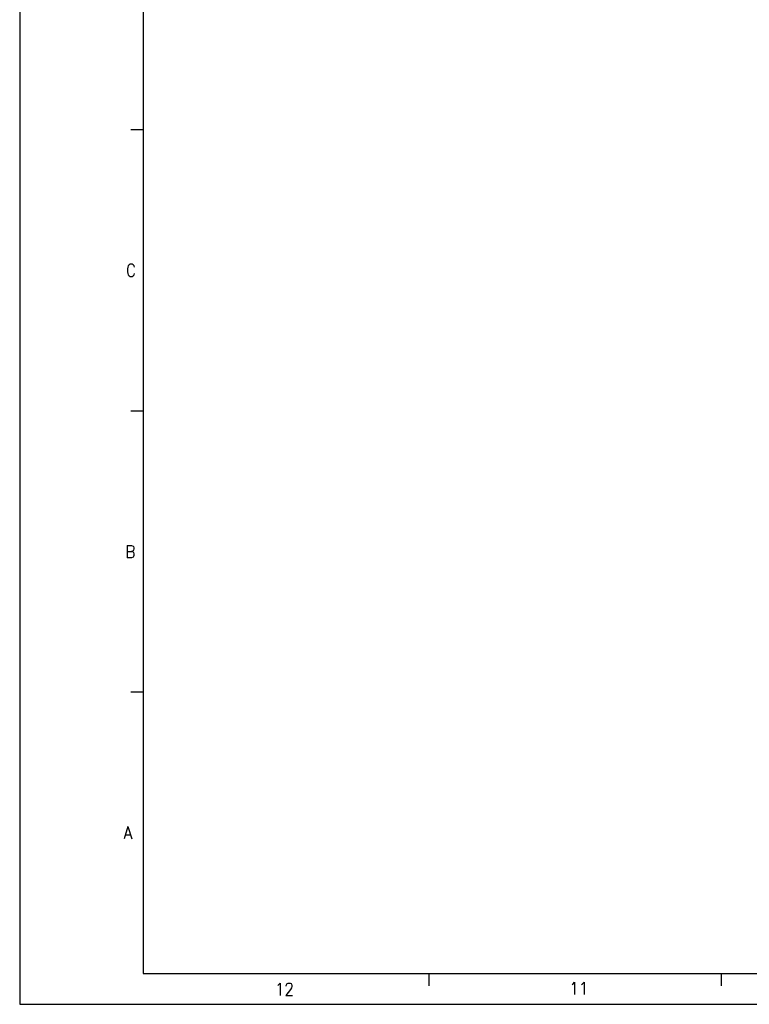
# Model space of a CAD drawing. Header units: inches. Extents: x -1131 to 977, y -1236 to -816.
# Tile 1 of 11: x -1131 to -1013, y -1236 to -1076. Entities that reach past the tile are written whole.
import ezdxf

# ---------------------------------------------------------------- set-up
doc = ezdxf.new("R2010")
doc.units = ezdxf.units.IN
doc.layers.add('1', color=7, linetype='Continuous')
doc.styles.add('CONVERTER_11', font='txt.shx', dxfattribs={"width": 0.9})

# ---------------------------------------------------------------- blocks, each defined once
blk = doc.blocks.new('Marco_a2', base_point=(-834, -1026))
at = {"layer": '1', "color": 7, "linetype": 'Continuous'}
for p, q in [((-1111, -821), (-1111, -1231)), ((-1111, -1231), (-542, -1231))]:
    blk.add_line(p, q, dxfattribs=at)
at = {"layer": '1', "color": 2, "linetype": 'Continuous'}
for p, q in [((-1131, -939), (-1131, -1236)), ((-1111, -1094.33), (-1113, -1094.33)), ((-1111, -1139.89), (-1113, -1139.89)), ((-1111, -1185.44), (-1113, -1185.44)), ((-1064.68, -1231), (-1064.68, -1233)), ((-1017.27, -1231), (-1017.27, -1233)), ((-1131, -1236), (-537, -1236))]:
    blk.add_line(p, q, dxfattribs=at)
at = {"layer": '1', "color": 2, "char_height": 2, "attachment_point": 4, "line_spacing_factor": 1.20048, "style": 'CONVERTER_11'}
for s, insert in [('C', (-1113.77, -1117.11)), ('B', (-1113.86, -1162.67)), ('A', (-1114.15, -1208.22)), ('12', (-1089.63, -1233.56)), ('11', (-1041.9, -1233.39))]:
    blk.add_mtext(s, dxfattribs=dict(at, insert=insert))
blk = doc.blocks.new('Top', base_point=(-834, -1026))
blk.add_blockref('Marco_a2', (-834, -1026))
blk = doc.blocks.new('_dummy_frame', base_point=(-1131, -1236))
blk.add_blockref('Top', (-834, -1026))

msp = doc.modelspace()

# ---------------------------------------------------------------- block references
at = {"layer": '1'}
msp.add_blockref('_dummy_frame', (-1131, -1236), dxfattribs=at)

doc.saveas('drawing.dxf')
